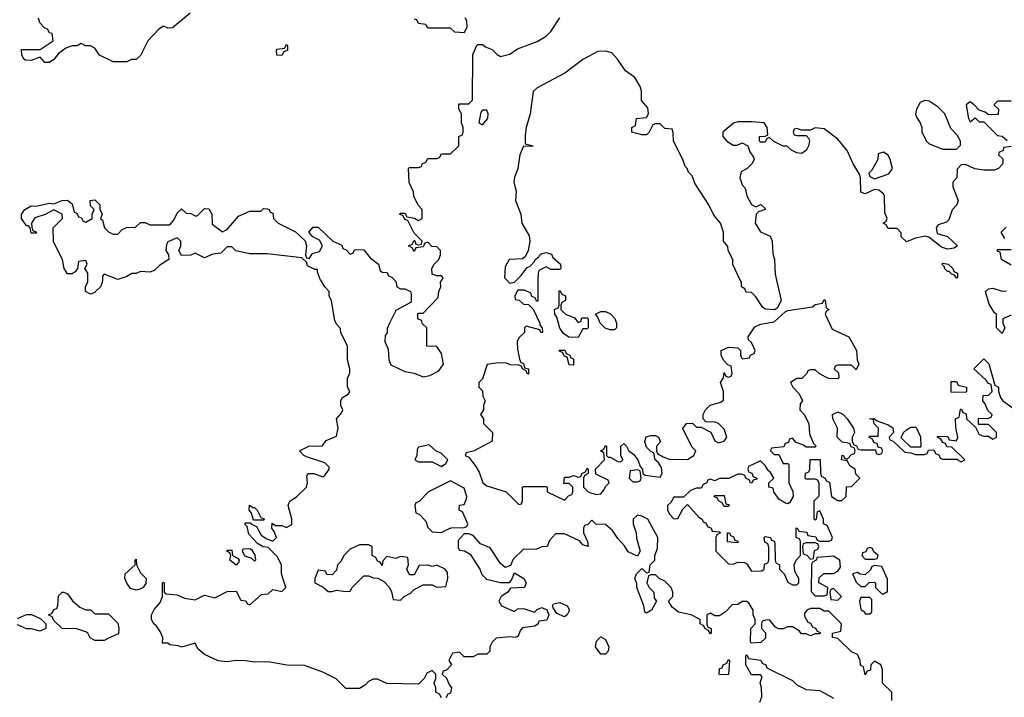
# Model space of a CAD drawing. Header units: inches. Extents: x 2769379 to 2883802, y 684208 to 828654.
# Tile 202 of 256: x 2821120 to 2825440, y 818168 to 821143. Entities that reach past the tile are written whole.
import ezdxf

# ---------------------------------------------------------------- set-up
doc = ezdxf.new("R2010")
doc.units = ezdxf.units.IN
doc.header["$MEASUREMENT"] = 0
doc.layers.add('C8821', color=7, linetype='Continuous')
doc.layers.add('C8822', color=7, linetype='Continuous')

msp = doc.modelspace()

# ---------------------------------------------------------------- linework, layer by layer
at = {"layer": 'C8821', "color": 2, "elevation": 2}
for points in [[(2821482.6, 820000), (2821482, 819990), (2821474, 819970), (2821451.1, 819948.9), (2821450, 819946), (2821430, 819938), (2821408.7, 819950), (2821408.7, 819971.3), (2821418, 819990), (2821418, 820000)], [(2822970, 818166), (2822962, 818182), (2822946, 818190), (2822946, 818210), (2822938, 818230), (2822946, 818250), (2822946, 818270), (2822930, 818286), (2822905.4, 818274.6), (2822894, 818250), (2822870, 818226), (2822731.1, 818228.9), (2822690, 818248), (2822670, 818248), (2822650, 818238), (2822636.9, 818223.1), (2822610, 818206), (2822550, 818206), (2822508.9, 818248.9), (2822450, 818279), (2822370, 818308), (2822291.6, 818308.4), (2822210, 818324), (2822150, 818322), (2822110, 818328.7), (2822070, 818329), (2822030, 818324), (2821990, 818328.7), (2821930, 818355.3), (2821901.2, 818381.2), (2821890, 818406), (2821830, 818388.7), (2821814.6, 818394.6), (2821778, 818398), (2821770, 818406), (2821746, 818406), (2821748, 818430), (2821736.4, 818456.4), (2821720.4, 818480.4), (2821708, 818490), (2821698, 818510), (2821698, 818530), (2821710, 818554), (2821736.4, 818583.6), (2821746, 818610), (2821746, 818670), (2821750, 818674), (2821754, 818670), (2821754, 818630), (2821762, 818622), (2821810, 818618), (2821842.8, 818602.8), (2821890, 818596), (2821930, 818616), (2821975.3, 818604.7), (2822030, 818632), (2822070, 818634), (2822090, 818594), (2822111.6, 818591.6), (2822118, 818578), (2822130, 818574), (2822180.4, 818619.6), (2822210, 818622), (2822230, 818642), (2822270, 818632), (2822288, 818650), (2822268, 818710), (2822268, 818750), (2822250, 818786), (2822210, 818826), (2822188.4, 818828.4), (2822163.1, 818843.1), (2822124.7, 818884.7), (2822118, 818918), (2822106, 818930), (2822110, 818934), (2822134, 818934), (2822134, 818930), (2822158, 818918), (2822179.6, 818879.6), (2822203.6, 818863.6), (2822230, 818854), (2822246, 818870), (2822236.4, 818896.4), (2822226, 818910), (2822227.3, 818932.7), (2822242, 818922), (2822270, 818922), (2822290, 818914), (2822314, 818926), (2822314, 818950), (2822298, 819010), (2822300.4, 819019.6), (2822306, 819030), (2822333.2, 819046.8), (2822378, 819090), (2822382, 819110), (2822380.2, 819139.8), (2822386, 819150), (2822410, 819151), (2822450, 819136), (2822458.6, 819141.4), (2822478, 819170), (2822478, 819178), (2822458, 819198), (2822382, 819222), (2822366, 819230), (2822348, 819250), (2822388.7, 819271.3), (2822448, 819272), (2822464, 819296), (2822510, 819314), (2822517.2, 819350), (2822509, 819391), (2822530, 819414), (2822538, 819430), (2822528.7, 819448.7), (2822528.4, 819471.6), (2822536.4, 819483.6), (2822560.4, 819499.6), (2822568, 819510), (2822558, 819530), (2822558, 819570), (2822568, 819590), (2822568, 819610), (2822558, 819650), (2822558, 819710), (2822528, 819770), (2822527.3, 819787.3), (2822510, 819806), (2822503.1, 819823.1), (2822488.4, 819908.4), (2822478, 819930), (2822478, 819950), (2822458, 819970), (2822440.4, 820000)], [(2822764.4, 820000), (2822770, 819994), (2822774, 819970), (2822790, 819962), (2822810, 819962), (2822834, 819950), (2822838, 819938), (2822836.9, 819903.1), (2822770, 819866), (2822742, 819810), (2822732.7, 819787.3), (2822731.6, 819768.4), (2822723.6, 819756.4), (2822722, 819730), (2822736.9, 819696.9), (2822738.8, 819650), (2822748.2, 819628.2), (2822810, 819598.8), (2822850, 819591), (2822890, 819574.8), (2822918.6, 819581.4), (2822959, 819601), (2822979, 819630), (2822970, 819678), (2822950, 819708), (2822906, 819710), (2822906, 819790), (2822887.3, 819807.3), (2822882, 819822), (2822866, 819830), (2822866, 819850), (2822870, 819854), (2822890, 819854), (2822956.4, 819923.6), (2822958, 819950), (2822968, 819970), (2822966, 819990), (2822972, 820000)], [(2823393.7, 820000), (2823392.7, 819907.3), (2823387.3, 819907.3), (2823382, 819922), (2823367.3, 819927.3), (2823362, 819942), (2823335.3, 819955.3), (2823304.7, 819955.3), (2823292, 819930), (2823294, 819914), (2823311.6, 819911.6), (2823330, 819894), (2823352.7, 819892.7), (2823372.7, 819872.7), (2823402, 819810), (2823402, 819802), (2823412, 819790), (2823414, 819770), (2823406, 819770), (2823402, 819782), (2823342, 819798), (2823334, 819790), (2823334, 819770), (2823310, 819746), (2823302, 819730), (2823303.6, 819696.4), (2823312.7, 819652.7), (2823318, 819638), (2823330, 819634), (2823334, 819614), (2823352, 819610), (2823352.7, 819587.3), (2823346, 819590), (2823342, 819602), (2823326, 819610), (2823322, 819622), (2823310, 819626), (2823272.7, 819627.3), (2823255.3, 819635.3), (2823217.2, 819637.2), (2823171.1, 819628.9), (2823150, 819566), (2823134, 819550), (2823134, 819530), (2823150, 819514), (2823152, 819490), (2823162, 819470), (2823154, 819450), (2823154, 819430), (2823142, 819410), (2823154, 819390), (2823154, 819370), (2823194, 819330), (2823192.7, 819292.7), (2823114, 819250), (2823078, 819242), (2823074, 819230), (2823090, 819222), (2823120.7, 819180.7), (2823136.3, 819156.3), (2823151.3, 819110), (2823170, 819096), (2823254, 819070), (2823310, 819014), (2823322, 819018), (2823326, 819030), (2823326, 819090), (2823330, 819094), (2823430, 819094), (2823434, 819090), (2823434, 819070), (2823510, 819034), (2823527.3, 819052.7), (2823542, 819058), (2823546, 819070), (2823546, 819090), (2823530, 819106), (2823507.3, 819107.3), (2823510, 819134), (2823530, 819134), (2823550, 819142), (2823570, 819134), (2823582, 819138), (2823586, 819150), (2823602, 819158), (2823610, 819174), (2823614, 819170), (2823614, 819150), (2823598, 819142), (2823594, 819130), (2823594, 819090), (2823614, 819070), (2823625.4, 819065.4), (2823650, 819058), (2823670, 819062), (2823683.1, 819076.9), (2823690, 819094), (2823706, 819110), (2823702, 819122), (2823648, 819148), (2823646, 819170), (2823686, 819210), (2823682, 819242), (2823668, 819250), (2823682, 819258), (2823690, 819274), (2823694, 819270), (2823694, 819230), (2823702, 819222), (2823710, 819222), (2823743.6, 819203.6), (2823758, 819202), (2823766, 819210), (2823758, 819230), (2823758, 819270), (2823770, 819282), (2823782, 819270), (2823792, 819250), (2823814.4, 819234.4), (2823832, 819210), (2823842, 819182), (2823852, 819170), (2823854, 819150), (2823863.6, 819143.6), (2823930, 819134), (2823938, 819150), (2823936.4, 819176.4), (2823920.4, 819200.4), (2823908, 819210), (2823902, 819242), (2823890, 819246), (2823870, 819266), (2823862, 819290), (2823869.1, 819310.9), (2823890, 819318), (2823910, 819318), (2823922, 819310), (2823932, 819290), (2823914, 819270), (2823914, 819250), (2823918, 819238), (2823943.6, 819223.6), (2823970, 819214), (2824050, 819212), (2824078, 819230), (2824086, 819250), (2824068.4, 819268.4), (2824028.9, 819348.9), (2824046, 819370), (2824071.6, 819371.6), (2824090, 819354), (2824110, 819354), (2824152.7, 819332.7), (2824170, 819294), (2824185.4, 819285.4), (2824210, 819292), (2824222, 819310), (2824210, 819346), (2824186, 819370), (2824170, 819375.3), (2824130, 819378), (2824118, 819390), (2824118, 819410), (2824128.7, 819430), (2824149.3, 819450.7), (2824196.4, 819463.6), (2824207.3, 819472.7), (2824208, 819510), (2824195.3, 819550), (2824208, 819570), (2824210, 819594), (2824218, 819578), (2824230, 819574), (2824242, 819578), (2824246, 819590), (2824242, 819622), (2824227.3, 819627.3), (2824208.4, 819648.4), (2824198, 819670), (2824198, 819690), (2824230, 819704.7), (2824270, 819702), (2824282, 819690), (2824282, 819670), (2824290, 819654), (2824322, 819658), (2824326, 819670), (2824342, 819678), (2824346, 819690), (2824330, 819726), (2824318, 819738), (2824315.3, 819750), (2824344.7, 819795.3), (2824370, 819806), (2824430, 819816), (2824479, 819861), (2824490, 819866), (2824598, 819882), (2824610, 819892), (2824642, 819898), (2824650, 819914), (2824654, 819910), (2824658, 819878), (2824672, 819870), (2824658, 819862), (2824654, 819850), (2824684.7, 819784.7), (2824758, 819750), (2824792, 819690), (2824794, 819650), (2824802, 819630), (2824790, 819606), (2824770, 819626), (2824710, 819626), (2824698, 819622), (2824694, 819610), (2824712, 819592), (2824714, 819570), (2824710, 819566), (2824668.4, 819568.4), (2824628.4, 819588.4), (2824610, 819606), (2824590, 819606), (2824578, 819602), (2824574, 819590), (2824551.6, 819568.4), (2824530, 819568), (2824502, 819550), (2824512, 819530), (2824539.8, 819499.8), (2824554, 819470), (2824543.6, 819456.4), (2824542, 819430), (2824562, 819410), (2824582, 819370), (2824585.4, 819325.4), (2824602, 819282), (2824614, 819270), (2824610, 819266), (2824570, 819266), (2824556.4, 819276.4), (2824527.3, 819287.3), (2824510, 819306), (2824498, 819302), (2824492.7, 819287.3), (2824478, 819282), (2824472, 819268), (2824418, 819262), (2824414, 819250), (2824430, 819234), (2824450, 819234), (2824470, 819194), (2824490, 819194), (2824494, 819190), (2824494, 819110), (2824511.6, 819071.6), (2824514, 819050), (2824498, 819022), (2824490, 819018), (2824480.4, 819020.4), (2824450, 819038), (2824428, 819070), (2824426, 819086), (2824406, 819090), (2824406, 819110), (2824428, 819130), (2824414.6, 819154.6), (2824403.1, 819163.1), (2824390, 819186), (2824370, 819206), (2824318, 819182), (2824314, 819170), (2824318, 819158), (2824332.7, 819152.7), (2824338, 819138), (2824354, 819130), (2824354, 819126), (2824338, 819122), (2824331.6, 819108.4), (2824326, 819110), (2824322, 819122), (2824306, 819130), (2824302, 819142), (2824287.3, 819147.3), (2824270, 819148), (2824231.1, 819128.9), (2824190, 819128), (2824170, 819118), (2824150, 819126), (2824138, 819122), (2824134, 819110), (2824118, 819102), (2824110, 819086), (2824090, 819086), (2824063.6, 819076.4), (2824032.7, 819047.3), (2823990, 819046), (2823976.9, 819023.1), (2823962, 819010), (2823962, 818990), (2823972, 818970), (2823990, 818952), (2824007.3, 818952.7), (2824030, 818994), (2824050, 819014), (2824099.6, 818959.6), (2824114, 818950), (2824118, 818938), (2824130, 818934), (2824138, 818918), (2824154, 818910), (2824158, 818898), (2824190, 818894), (2824194, 818890), (2824178, 818882), (2824174, 818870), (2824174, 818810), (2824230, 818754), (2824250, 818752), (2824270, 818762), (2824299.6, 818759.6), (2824310, 818754), (2824330, 818722), (2824376.4, 818723.6), (2824386, 818730), (2824387.3, 818752.7), (2824402, 818758), (2824406, 818770), (2824407.3, 818827.3), (2824402, 818842), (2824388.4, 818848.4), (2824386, 818870), (2824390, 818874), (2824414, 818870), (2824418, 818858), (2824430, 818854), (2824432.7, 818847.3), (2824434, 818770), (2824438, 818758), (2824454, 818750), (2824454, 818730), (2824474, 818710), (2824490, 818674), (2824510, 818662), (2824530, 818662), (2824538, 818670), (2824538, 818690), (2824520.4, 818720.4), (2824518, 818750), (2824526, 818770), (2824546, 818790), (2824546, 818850), (2824542, 818862), (2824526, 818870), (2824526, 818910), (2824531.6, 818911.6), (2824538, 818898), (2824572.7, 818892.7), (2824578, 818878), (2824612.7, 818872.7), (2824618, 818858), (2824630, 818854), (2824670, 818854), (2824682, 818858), (2824686, 818870), (2824662, 818922), (2824646, 818930), (2824646, 818950), (2824630, 818986), (2824618, 818982), (2824614, 818950), (2824610, 818946), (2824606, 818950), (2824606, 819030), (2824627.3, 819052.7), (2824627.3, 819107.3), (2824622, 819122), (2824610, 819126), (2824570, 819126), (2824566, 819130), (2824567.3, 819152.7), (2824582, 819158), (2824586, 819170), (2824587.3, 819212.7), (2824632, 819212), (2824632.7, 819152.7), (2824638, 819138), (2824652, 819132), (2824658, 819118), (2824672.7, 819112.7), (2824682, 819050), (2824710, 819032), (2824727.3, 819032.7), (2824746, 819050), (2824747.3, 819092.7), (2824770, 819094), (2824806, 819130), (2824788.4, 819148.4), (2824786, 819170), (2824763.1, 819183.1), (2824750, 819206), (2824726, 819210), (2824728.4, 819231.6), (2824734, 819230), (2824738, 819218), (2824750, 819214), (2824770, 819234), (2824782, 819238), (2824786, 819250), (2824782, 819262), (2824768, 819268), (2824762, 819282), (2824728.4, 819288.4), (2824706, 819310), (2824708, 819350), (2824688, 819390), (2824686, 819410), (2824710, 819422), (2824731.1, 819411.1), (2824750.9, 819390.9), (2824778, 819350), (2824782, 819330), (2824772, 819310), (2824772.7, 819292.7), (2824778, 819278), (2824792, 819272), (2824798, 819258), (2824810, 819254), (2824874, 819254), (2824878, 819238), (2824890, 819234), (2824902, 819238), (2824906, 819250), (2824902, 819262), (2824886, 819266), (2824882, 819282), (2824867.3, 819287.3), (2824862, 819302), (2824846, 819310), (2824850, 819314), (2824886, 819314), (2824888, 819350), (2824868.7, 819368.7), (2824866, 819386), (2824848, 819390), (2824868.4, 819391.6), (2824882, 819382), (2824930, 819364.7), (2824950.8, 819350.8), (2824954, 819330), (2824934, 819310), (2824938, 819298), (2824952.7, 819292.7), (2825003.6, 819243.6), (2825030, 819242), (2825050, 819234), (2825090, 819234), (2825102, 819238), (2825107.3, 819252.7), (2825130, 819254), (2825138, 819238), (2825152.7, 819232.7), (2825158, 819218), (2825170, 819214), (2825234, 819214), (2825234, 819210), (2825250, 819202), (2825266, 819210), (2825210, 819266), (2825187.3, 819267.3), (2825182, 819282), (2825170, 819286), (2825162, 819302), (2825146, 819310), (2825146, 819314), (2825187.3, 819312.7), (2825194, 819310), (2825198, 819298), (2825230, 819294), (2825235.3, 819310), (2825227.3, 819352.7), (2825226, 819390), (2825242, 819398), (2825247.3, 819432.7), (2825252.7, 819432.7), (2825258, 819418), (2825272.7, 819412.7), (2825274, 819390), (2825314, 819354), (2825330, 819322), (2825350, 819314), (2825370, 819314), (2825390, 819302), (2825406, 819310), (2825406, 819330), (2825370, 819366), (2825326, 819366), (2825327.3, 819392.7), (2825370, 819394), (2825382, 819398), (2825386, 819410), (2825367.3, 819427.3), (2825356.4, 819456.4), (2825346, 819470), (2825347.3, 819492.7), (2825370, 819494), (2825386, 819510), (2825382, 819542), (2825370, 819546), (2825360.4, 819560.4), (2825306, 819610), (2825350, 819654), (2825371.6, 819631.6), (2825398, 819538), (2825414, 819530), (2825414, 819510), (2825423.6, 819483.6), (2825434, 819470), (2825478, 819438)], [(2823256.8, 820000), (2823270, 819986.8), (2823290, 819991), (2823299.4, 820000)], [(2824440.1, 820000), (2824461, 819910), (2824443.5, 819876.5), (2824431, 819869), (2824392.5, 819872.5), (2824380.1, 819880.1), (2824350, 819926), (2824330, 819946), (2824307.3, 819947.3), (2824302, 819962), (2824286, 819970), (2824286, 819990), (2824281.2, 820000)], [(2825470, 819846), (2825434, 819830), (2825434, 819810), (2825442, 819790), (2825430, 819766), (2825406, 819790), (2825406, 819850), (2825396.4, 819856.4), (2825373.6, 819893.6), (2825358, 819950), (2825370, 819962), (2825390, 819964.7), (2825430, 819951.3), (2825450, 819952)], [(2824946, 818154), (2824946, 818190), (2824906, 818230), (2824906, 818290), (2824898, 818310), (2824870, 818326), (2824854, 818310), (2824852.7, 818287.3), (2824838, 818282), (2824830, 818266), (2824822, 818302), (2824808.4, 818308.4), (2824808, 818330), (2824795.3, 818355.3), (2824770, 818368), (2824710, 818426), (2824686, 818430), (2824686, 818450), (2824722, 818458), (2824726, 818490), (2824670, 818546), (2824650, 818546), (2824630, 818558), (2824590, 818558), (2824574, 818550), (2824563.6, 818536.4), (2824563.6, 818523.6), (2824578, 818498), (2824590, 818494), (2824598, 818478), (2824612, 818472), (2824618, 818458), (2824632.7, 818452.7), (2824630, 818446), (2824610, 818446), (2824590, 818438), (2824570, 818446), (2824550, 818446), (2824540.4, 818460.4), (2824510, 818478), (2824490, 818478), (2824470, 818468), (2824448.4, 818468.4), (2824436.4, 818476.4), (2824410, 818508), (2824392.7, 818507.3), (2824378, 818502), (2824374, 818490), (2824374, 818470), (2824391.6, 818451.6), (2824392.7, 818427.3), (2824371.6, 818408.4), (2824330, 818406), (2824326, 818410), (2824328, 818470), (2824346, 818490), (2824346, 818510), (2824338, 818530), (2824338, 818550), (2824320.4, 818580.4), (2824310, 818588), (2824290, 818588), (2824270, 818575.3), (2824246.4, 818573.6), (2824216.9, 818543.1), (2824190, 818526), (2824170, 818526), (2824150, 818538), (2824134, 818530), (2824134, 818490), (2824138, 818478), (2824154, 818470), (2824154, 818450), (2824150, 818446), (2824142, 818462), (2824126, 818470), (2824122, 818482), (2824106, 818490), (2824106, 818510), (2824066, 818530), (2824010, 818542), (2823983.1, 818563.1), (2823966, 818590), (2823986, 818610), (2823986, 818630), (2823978, 818650), (2823950, 818678), (2823926, 818690), (2823910, 818706), (2823890, 818706), (2823878, 818702), (2823872, 818670), (2823882, 818650), (2823902, 818630), (2823903.6, 818603.6), (2823914, 818590), (2823892, 818550), (2823870, 818538), (2823862, 818542), (2823858, 818570), (2823828, 818650), (2823827.3, 818667.3), (2823818, 818690), (2823826, 818710), (2823848.4, 818731.6), (2823852, 818732), (2823870, 818714), (2823882, 818718), (2823886, 818750), (2823906, 818770), (2823906, 818790), (2823918, 818822), (2823919, 818870), (2823875.3, 818950), (2823850, 818964), (2823830, 818968), (2823812, 818950), (2823811.3, 818930), (2823824.7, 818890), (2823826.4, 818866.4), (2823842, 818810), (2823830, 818788), (2823790, 818806), (2823773.6, 818833.6), (2823744.7, 818864.7), (2823720.4, 818900.4), (2823690, 818926), (2823648, 818928), (2823630, 818946), (2823612.7, 818927.3), (2823598, 818922), (2823594, 818910), (2823594, 818890), (2823611.6, 818851.6), (2823614, 818830), (2823590, 818838), (2823575.3, 818855.3), (2823510, 818886), (2823470, 818886), (2823443.6, 818856.4), (2823434, 818830), (2823410, 818828), (2823383.6, 818816.4), (2823330, 818818), (2823285.4, 818774.6), (2823272.7, 818747.3), (2823250, 818738), (2823230, 818755.3), (2823184.5, 818824.5), (2823142, 818842), (2823110, 818878), (2823090, 818886), (2823070, 818886), (2823043.6, 818856.4), (2823043.6, 818823.6), (2823050, 818814), (2823071.6, 818811.6), (2823096, 818796), (2823138.8, 818730), (2823147.7, 818707.7), (2823167.3, 818687.3), (2823230, 818671.3), (2823268.4, 818671.6), (2823278, 818682), (2823290, 818714), (2823332, 818690), (2823342, 818670), (2823334, 818650), (2823272.7, 818647.3), (2823262, 818630), (2823232, 818610), (2823222, 818590), (2823234, 818570), (2823290, 818544.7), (2823304, 818556), (2823330, 818558), (2823378, 818542), (2823390, 818554), (2823410, 818562), (2823432.7, 818552.7), (2823442, 818530), (2823432.7, 818507.3), (2823398, 818502), (2823394, 818490), (2823379.6, 818480.4), (2823326.4, 818473.6), (2823316.9, 818463.1), (2823304.7, 818435.3), (2823294, 818430), (2823270, 818433.2), (2823210, 818428), (2823192, 818410), (2823182, 818390), (2823182, 818370), (2823170, 818358), (2823130, 818358), (2823110, 818346), (2823070, 818346), (2823050, 818366), (2823018, 818362), (2823002, 818330), (2823014, 818310), (2822992.7, 818287.3), (2822978, 818282), (2822974, 818270), (2822992.7, 818252.7), (2823003.6, 818223.6), (2823014, 818210), (2823010, 818186), (2822998, 818182), (2822990, 818166)], [(2821110, 818514), (2821148.9, 818531.1), (2821171.3, 818531.3), (2821212.7, 818512.7), (2821234, 818490), (2821234, 818470), (2821210, 818458), (2821170, 818468.7), (2821148.9, 818468.9), (2821110, 818486)], [(2824367.3, 818147.3), (2824375.3, 818170), (2824374, 818210), (2824368, 818232), (2824378, 818258), (2824370, 818266), (2824330, 818266), (2824306, 818310), (2824306, 818350), (2824310, 818354), (2824318, 818338), (2824371.6, 818331.6), (2824378, 818318), (2824394, 818310), (2824398, 818298), (2824510, 818242), (2824530, 818222), (2824570, 818202), (2824630, 818198), (2824690, 818164.7)]]:
    msp.add_lwpolyline(points, dxfattribs=at)
for points in [[(2823570, 819814), (2823582, 819818), (2823586, 819834), (2823610, 819834), (2823614, 819830), (2823614, 819790), (2823610, 819786), (2823590, 819786), (2823570, 819748), (2823529, 819749), (2823505.2, 819765.2), (2823489, 819789), (2823476.4, 819836.4), (2823468, 819850), (2823466, 819870), (2823482, 819878), (2823486, 819890), (2823486, 819950), (2823490, 819954), (2823498, 819938), (2823514, 819930), (2823514, 819910), (2823498, 819902), (2823494, 819890), (2823494, 819870), (2823514, 819850), (2823554, 819834)], [(2823710, 819782), (2823688.9, 819788.9), (2823666, 819810), (2823656.4, 819836.4), (2823646, 819850), (2823670, 819862), (2823690, 819862), (2823711.3, 819851.3), (2823731, 819831), (2823738, 819810), (2823738, 819790), (2823730, 819782)], [(2823550, 819626), (2823530, 819628), (2823522, 819662), (2823510, 819666), (2823502, 819682), (2823490, 819686), (2823487.3, 819692.7), (2823511.6, 819691.6), (2823518, 819678), (2823534, 819670), (2823538, 819658), (2823550, 819654)], [(2825270, 819506), (2825207.3, 819507.3), (2825206, 819554), (2825230, 819554), (2825238, 819538), (2825274, 819530), (2825274, 819510)], [(2825030, 819266), (2824987.3, 819307.3), (2824998, 819330), (2825010, 819342), (2825030, 819354), (2825050, 819354), (2825054, 819350), (2825072, 819312), (2825074, 819270), (2825070, 819266)], [(2822916.4, 819276.4), (2822870, 819266), (2822863.6, 819256.4), (2822862, 819230), (2822854, 819210), (2822870, 819202), (2822930, 819202), (2822970, 819182), (2822990, 819194), (2822998, 819210), (2822970, 819238), (2822946, 819250)], [(2823830, 819166), (2823798, 819162), (2823794, 819130), (2823810, 819114), (2823830, 819114), (2823842, 819118), (2823846, 819130), (2823842, 819162)], [(2823010, 819118), (2822914, 819070), (2822872.7, 819027.3), (2822858, 819022), (2822854, 819010), (2822858, 818978), (2822872.7, 818972.7), (2822902, 818942), (2822910, 818914), (2822930, 818894), (2822970, 818892), (2822990, 818902), (2823012.7, 818912.7), (2823070, 818914), (2823082, 818918), (2823086, 818930), (2823062, 818982), (2823048, 818990), (2823048.7, 819011.3), (2823070, 819014), (2823080.4, 819039.6), (2823082, 819050), (2823070, 819086)], [(2824210, 819006), (2824202, 819022), (2824186, 819030), (2824182, 819042), (2824166, 819050), (2824170, 819054), (2824210, 819054), (2824218, 819018), (2824232.7, 819012.7), (2824230, 819006)], [(2822142, 819002), (2822150, 819002), (2822162, 818990), (2822178, 818958), (2822194, 818950), (2822190, 818946), (2822146, 818946), (2822136.4, 818976.4), (2822126, 818990), (2822128, 819012)], [(2824270, 818846), (2824226, 818850), (2824226, 818890), (2824234, 818890), (2824238, 818878), (2824252, 818872), (2824258, 818858), (2824270, 818854)], [(2824610, 818846), (2824570, 818846), (2824558, 818842), (2824554, 818830), (2824558, 818798), (2824572.7, 818792.7), (2824590, 818774), (2824602, 818778), (2824607.3, 818812.7), (2824622, 818818), (2824626, 818830), (2824622, 818842)], [(2822070, 818748), (2822042, 818770), (2822046, 818790), (2822042, 818802), (2822028, 818810), (2822030, 818814), (2822050, 818814), (2822054, 818790), (2822078, 818778), (2822082, 818770), (2822079.6, 818760.4)], [(2822150, 818766), (2822138, 818778), (2822107.3, 818787.3), (2822098, 818810), (2822100.4, 818819.6), (2822130, 818822), (2822136.9, 818816.9), (2822151.6, 818791.6), (2822154, 818770)], [(2822650, 818838), (2822610, 818838), (2822570, 818818), (2822542, 818790), (2822530, 818766), (2822514, 818750), (2822510, 818726), (2822490, 818706), (2822467.3, 818707.3), (2822462, 818722), (2822430, 818726), (2822414, 818690), (2822414, 818670), (2822451.6, 818651.6), (2822472.7, 818632.7), (2822490, 818632), (2822510, 818638), (2822550, 818632), (2822570, 818634), (2822578, 818650), (2822630, 818702), (2822650, 818702), (2822670, 818692), (2822691.6, 818691.6), (2822716.9, 818676.9), (2822742, 818650), (2822751.6, 818631.6), (2822758, 818598), (2822790, 818594), (2822806, 818610), (2822834.6, 818625.4), (2822850, 818642), (2822890, 818662), (2822930, 818662), (2822950, 818652), (2822990, 818654), (2822998, 818690), (2822996.4, 818716.4), (2822986, 818730), (2822950, 818748), (2822930, 818742), (2822910, 818748.7), (2822872.7, 818747.3), (2822850, 818706), (2822830, 818706), (2822818, 818730), (2822826, 818750), (2822822, 818782), (2822790, 818786), (2822770, 818778), (2822730, 818786), (2822712.7, 818767.3), (2822710, 818746), (2822702, 818762), (2822690, 818766), (2822682, 818782), (2822666, 818790), (2822666, 818830)], [(2824850, 818826), (2824838, 818822), (2824832.7, 818807.3), (2824818, 818802), (2824814, 818790), (2824830, 818774), (2824870, 818774), (2824882, 818778), (2824886, 818790), (2824867.3, 818807.3), (2824862, 818822)], [(2821630, 818639), (2821606.3, 818646.3), (2821589.5, 818669.5), (2821581.2, 818690), (2821582, 818710), (2821626, 818750), (2821626, 818770), (2821630, 818774), (2821632, 818750), (2821650, 818714), (2821674, 818690), (2821672.7, 818667.3), (2821662, 818650), (2821650, 818644)], [(2824690, 818788), (2824618, 818782), (2824614, 818770), (2824598, 818762), (2824594, 818750), (2824592.7, 818632.7), (2824610, 818614), (2824650, 818614), (2824662, 818618), (2824666, 818650), (2824626, 818670), (2824627.3, 818692.7), (2824648, 818712), (2824690, 818712), (2824710, 818722), (2824720.4, 818739.6), (2824718, 818770)], [(2824870, 818746), (2824858, 818742), (2824852.7, 818727.3), (2824830, 818706), (2824808, 818708), (2824795.3, 818715.3), (2824774, 818710), (2824790, 818674), (2824810, 818654), (2824830, 818654), (2824847.3, 818672.7), (2824870, 818674), (2824874, 818670), (2824874, 818650), (2824902, 818622), (2824910, 818622), (2824927.3, 818632.7), (2824927.3, 818687.3), (2824902, 818742)], [(2821450, 818534), (2821510, 818534), (2821550, 818494), (2821554, 818470), (2821552.7, 818447.3), (2821510, 818428), (2821490, 818418), (2821450, 818418), (2821428.9, 818428.9), (2821418, 818450), (2821410, 818455.3), (2821370, 818468), (2821306, 818470), (2821267.3, 818507.3), (2821262, 818522), (2821246, 818530), (2821262, 818538), (2821270, 818554), (2821282, 818558), (2821287.3, 818572.7), (2821290, 818614), (2821306, 818630), (2821314, 818630), (2821330, 818622), (2821351.6, 818591.6), (2821383.6, 818563.6), (2821410, 818552), (2821431.6, 818551.6)], [(2824690, 818646), (2824678, 818642), (2824674, 818630), (2824678, 818598), (2824710, 818594), (2824726, 818610)], [(2823510, 818522), (2823476.4, 818536.4), (2823460.4, 818560.4), (2823458, 818570), (2823462, 818578), (2823490, 818584.7), (2823522, 818570), (2823532, 818550), (2823522, 818530)], [(2824850, 818606), (2824810, 818606), (2824804.7, 818590), (2824810, 818554), (2824824.7, 818544.7), (2824830, 818534), (2824850, 818534), (2824858, 818542), (2824858, 818598)], [(2823670, 818358), (2823646, 818390), (2823650, 818414), (2823670, 818434), (2823690, 818422), (2823704.7, 818390), (2823702, 818370), (2823690, 818358)], [(2824190, 818266), (2824188, 818270), (2824190, 818294), (2824202, 818298), (2824206, 818310), (2824222, 818318), (2824230, 818334), (2824234, 818330), (2824230, 818268)]]:
    msp.add_lwpolyline(points, close=True, dxfattribs=at)
at = {"layer": 'C8822', "color": 2, "elevation": 2}
for points in [[(2821867.7, 821172.3), (2821790, 821108), (2821770, 821106), (2821750, 821115.3), (2821730, 821102), (2821682, 821050), (2821650, 820986), (2821630, 820968), (2821610, 820968), (2821590, 820958), (2821530, 820958), (2821470, 820988), (2821450, 821018), (2821430, 821028), (2821408.4, 821028.4), (2821390, 821038), (2821371.6, 821028.4), (2821350, 821028), (2821322, 821018), (2821290, 820995.3), (2821270, 820968.7), (2821250, 820955.3), (2821230, 820955.3), (2821210, 820978), (2821170, 820964), (2821145.2, 820965.2), (2821138, 820970), (2821128.4, 820988.4), (2821127.3, 821012.7), (2821210, 821012), (2821266, 821050), (2821262, 821082), (2821250, 821086), (2821242, 821102), (2821230, 821106), (2821208, 821130), (2821202, 821150)], [(2822972, 820000), (2822978, 820010), (2822970, 820018), (2822950, 820018), (2822930, 820026), (2822928, 820050), (2822938, 820070), (2822958, 820090), (2822966, 820110), (2822966, 820130), (2822950, 820146), (2822927.3, 820147.3), (2822910, 820166), (2822898, 820162), (2822890, 820146), (2822858, 820142), (2822850, 820126), (2822842, 820142), (2822826, 820150), (2822842, 820158), (2822850, 820174), (2822854, 820174), (2822858, 820158), (2822870, 820154), (2822882, 820158), (2822886, 820170), (2822850, 820206), (2822822, 820262), (2822810, 820266), (2822802, 820282), (2822786, 820290), (2822790, 820294), (2822810, 820294), (2822818, 820278), (2822852, 820272), (2822870, 820262), (2822886, 820270), (2822886, 820310), (2822868.4, 820328.4), (2822848.4, 820368.4), (2822847.3, 820387.3), (2822828.4, 820428.4), (2822826, 820490), (2822830, 820494), (2822870, 820494), (2822882, 820498), (2822886, 820510), (2822902, 820518), (2822910, 820534), (2822950, 820534), (2822962, 820538), (2822970, 820554), (2823010, 820554), (2823046, 820590), (2823046, 820630), (2823062, 820638), (2823066, 820650), (2823066, 820670), (2823058, 820690), (2823058, 820730), (2823046, 820750), (2823046, 820770), (2823050, 820774), (2823090, 820774), (2823106, 820790), (2823108, 820990), (2823126, 821030), (2823130, 821034), (2823150, 821034), (2823163.6, 821023.6), (2823192.7, 821012.7), (2823214, 820990), (2823230, 820982), (2823270, 820991.3), (2823304.5, 821015.5), (2823390, 821047.7), (2823430, 821070.8), (2823450, 821091), (2823490, 821151)], [(2823072.7, 821152.7), (2823079.6, 821139.6), (2823082, 821110), (2823070, 821086), (2823028.4, 821088.4), (2823010, 821106), (2822910, 821106), (2822902, 821122), (2822870, 821126), (2822862, 821142), (2822850, 821146)], [(2824281.2, 820000), (2824248.4, 820068.4), (2824248, 820090), (2824228, 820130), (2824227.3, 820147.3), (2824208, 820170), (2824208, 820210), (2824195.3, 820250), (2824165.2, 820285.2), (2824144, 820330), (2824082.7, 820422.7), (2824070, 820458), (2824054, 820474), (2824048, 820490), (2824039, 820499), (2824028.7, 820530), (2823988.7, 820610), (2823987.3, 820647.3), (2823982, 820662), (2823950, 820666), (2823930, 820686), (2823910, 820686), (2823898, 820682), (2823882, 820650), (2823870, 820638), (2823850, 820638), (2823806, 820650), (2823806, 820670), (2823822, 820678), (2823826, 820710), (2823870, 820714), (2823878, 820730), (2823876.4, 820756.4), (2823848.4, 820788.4), (2823848, 820830), (2823842, 820850), (2823818, 820890), (2823778, 820918), (2823742, 820970), (2823717.2, 820997.2), (2823690, 821005.1), (2823655.9, 821004.1), (2823590, 820969), (2823511.8, 820908.2), (2823390, 820843.7), (2823372.8, 820827.2), (2823359.3, 820730), (2823341.3, 820670), (2823336.8, 820636.8), (2823338, 820598), (2823371, 820589), (2823370, 820586), (2823330, 820588), (2823314.8, 820550), (2823304.9, 820490), (2823290.5, 820450), (2823288.2, 820430), (2823298, 820390), (2823295.5, 820350), (2823318.8, 820290), (2823322.8, 820250), (2823354.4, 820194.4), (2823357.3, 820170), (2823350.6, 820129.4), (2823338, 820102), (2823326.4, 820093.6), (2823267.3, 820090), (2823250, 820058), (2823246.8, 820010), (2823256.8, 820000)], [(2825470, 820786), (2825410, 820786), (2825394, 820770), (2825414, 820750), (2825412.7, 820727.3), (2825370, 820726), (2825356.4, 820736.4), (2825330, 820746), (2825308, 820770), (2825290, 820782), (2825272, 820770), (2825282, 820710), (2825290, 820694), (2825312, 820712), (2825330, 820694), (2825350, 820694), (2825410, 820634), (2825430, 820632), (2825452.7, 820612.7)], [(2825470, 820586), (2825438, 820582), (2825432.7, 820567.3), (2825418, 820562), (2825414, 820550), (2825432.7, 820532.7), (2825434, 820510), (2825414, 820490), (2825396.9, 820483.1), (2825350, 820482), (2825310, 820488), (2825270, 820508), (2825250, 820506), (2825232.7, 820487.3), (2825231.6, 820448.4), (2825214, 820430), (2825214, 820410), (2825238, 820350), (2825232, 820330), (2825211.1, 820308.9), (2825196, 820264), (2825186, 820254), (2825150, 820242), (2825141, 820230), (2825144.7, 820204.7), (2825191, 820191), (2825234, 820150), (2825219.6, 820140.4), (2825190, 820135.3), (2825164.7, 820144.7), (2825108.9, 820188.9), (2825093.2, 820193.2), (2825050, 820184), (2825010, 820168), (2824988, 820190), (2824987.3, 820207.3), (2824970, 820226), (2824930, 820226), (2824922, 820242), (2824908, 820250), (2824922, 820258), (2824926, 820270), (2824915.3, 820295.3), (2824914, 820370), (2824910, 820378), (2824890, 820395.3), (2824870, 820398), (2824830, 820378), (2824810, 820386), (2824809.1, 820449.1), (2824804.7, 820464.7), (2824776, 820510), (2824750, 820568.7), (2824710, 820619), (2824650, 820664), (2824610, 820668.7), (2824590, 820658), (2824550, 820658), (2824530, 820666), (2824518, 820662), (2824514, 820650), (2824518, 820638), (2824530, 820634), (2824570, 820634), (2824582, 820622), (2824584.7, 820610), (2824581, 820590), (2824570, 820568.7), (2824550, 820555.3), (2824530, 820558), (2824506, 820570), (2824487.3, 820587.3), (2824470, 820588), (2824428.4, 820608.4), (2824410, 820626), (2824398, 820622), (2824390, 820606), (2824370, 820606), (2824366, 820610), (2824366, 820630), (2824390, 820632), (2824402, 820638), (2824399, 820670), (2824386, 820690), (2824330, 820695.3), (2824270, 820694), (2824250.9, 820689.1), (2824204.7, 820650), (2824204.7, 820630), (2824222, 820610), (2824250, 820592), (2824267.3, 820592.7), (2824290, 820602), (2824314, 820590), (2824323.6, 820563.6), (2824339.6, 820539.6), (2824342, 820530), (2824332, 820510), (2824312, 820490), (2824285.4, 820474.6), (2824278.8, 820450), (2824290, 820418), (2824303.5, 820403.5), (2824310.8, 820370), (2824330, 820331.3), (2824350, 820322), (2824371, 820331), (2824390, 820314), (2824390.7, 820309.3), (2824361, 820299), (2824351.1, 820288.9), (2824347.3, 820250), (2824370, 820211.3), (2824412.7, 820192.7), (2824422, 820170), (2824423.6, 820116.4), (2824432, 820090), (2824434, 820026), (2824440.1, 820000)], [(2821418, 820000), (2821418, 820030), (2821406, 820050), (2821415.3, 820070), (2821410, 820086), (2821378, 820082), (2821374, 820050), (2821363.6, 820036.4), (2821350, 820028), (2821330, 820028), (2821315.3, 820050), (2821308, 820090), (2821268.4, 820168.4), (2821266, 820230), (2821308, 820270), (2821306, 820290), (2821270, 820308), (2821231.6, 820288.4), (2821186.4, 820273.6), (2821172, 820250), (2821172.7, 820232.7), (2821178, 820218), (2821194, 820210), (2821190, 820206), (2821170, 820206), (2821166, 820230), (2821158, 820238), (2821150, 820238), (2821128, 820270), (2821128, 820290), (2821142, 820310), (2821170, 820326), (2821190, 820324.7), (2821250, 820338), (2821270, 820334), (2821306, 820350), (2821330, 820351.3), (2821350, 820334), (2821358, 820298), (2821370, 820294), (2821378, 820278), (2821390, 820274), (2821398, 820258), (2821410, 820254), (2821438, 820270), (2821438, 820290), (2821446, 820310), (2821430, 820326), (2821428.7, 820350), (2821450, 820352), (2821470.7, 820330.7), (2821471, 820311), (2821482, 820290), (2821474, 820270), (2821483.6, 820263.6), (2821492, 820230), (2821510, 820212), (2821530, 820202), (2821550, 820202), (2821570, 820222), (2821588.9, 820231.1), (2821627.3, 820232.7), (2821650, 820252), (2821670, 820252), (2821690, 820242), (2821778, 820242), (2821796.4, 820263.6), (2821810, 820294), (2821830, 820312), (2821850, 820294), (2821870, 820292), (2821890, 820282), (2821898, 820282), (2821930, 820314), (2821950, 820312), (2821962, 820290), (2821964.7, 820244.7), (2822010, 820212), (2822030, 820222), (2822080.2, 820279.8), (2822130, 820302), (2822178, 820302), (2822190, 820314), (2822207.3, 820312.7), (2822214, 820310), (2822218, 820298), (2822230, 820294), (2822234, 820270), (2822254, 820250), (2822330, 820212), (2822371.6, 820171.6), (2822378, 820150), (2822374, 820110), (2822378, 820098), (2822390, 820094), (2822404, 820116), (2822435.3, 820124.7), (2822448, 820150), (2822435.3, 820175.3), (2822406, 820190), (2822388, 820210), (2822407.3, 820232.7), (2822430, 820232), (2822494, 820170), (2822532.7, 820152.7), (2822538, 820138), (2822552.7, 820132.7), (2822570, 820114), (2822582, 820118), (2822590, 820134), (2822630, 820132), (2822658, 820098), (2822694, 820070), (2822702, 820042), (2822710, 820034), (2822732.7, 820032.7), (2822738, 820018), (2822752.7, 820012.7), (2822764.4, 820000)], [(2825442, 820182), (2825426, 820210), (2825448.4, 820231.6)], [(2822440.4, 820000), (2822440.2, 820000.2), (2822426, 820034), (2822426, 820046), (2822414, 820046), (2822383.1, 820063.1), (2822378, 820078), (2822358, 820098), (2822205.4, 820114.6), (2822130, 820115.3), (2822068.4, 820128.4), (2822050, 820146), (2822030, 820146), (2822002, 820118), (2821966.4, 820113.6), (2821930, 820098), (2821890, 820118), (2821871.3, 820108.7), (2821830, 820108), (2821818, 820130), (2821826, 820150), (2821826, 820170), (2821810, 820186), (2821770, 820168), (2821763.5, 820156.5), (2821761, 820130), (2821772, 820110), (2821774, 820090), (2821734.4, 820065.6), (2821710, 820042), (2821690, 820035.3), (2821650, 820038), (2821631.1, 820028.9), (2821611.6, 820028.4), (2821590, 820015.3), (2821550, 820002), (2821490, 820026), (2821483.6, 820016.4), (2821482.6, 820000)], [(2823299.4, 820000), (2823320.2, 820019.8), (2823345.6, 820054.4), (2823359, 820061), (2823379, 820081), (2823382, 820090), (2823398, 820102), (2823401.2, 820110), (2823410, 820117.3), (2823430, 820120.7), (2823453.2, 820113.2), (2823459.6, 820099.6), (2823492, 820070), (2823494, 820050), (2823490, 820046), (2823450, 820046), (2823430, 820058), (2823398, 820042), (2823394, 820030), (2823393.7, 820000)], [(2825470, 820066), (2825428, 820090), (2825422, 820122), (2825410, 820126), (2825410, 820134), (2825470, 820134)]]:
    msp.add_lwpolyline(points, dxfattribs=at)
for points in [[(2822270, 820986), (2822248, 820988), (2822246, 821010), (2822250, 821014), (2822282, 821018), (2822290, 821034), (2822294, 821030), (2822294, 821010), (2822278, 821002)], [(2825090, 820789), (2825070, 820779), (2825054, 820750), (2825050.8, 820730), (2825054.8, 820714.8), (2825071, 820690), (2825078, 820670), (2825078, 820650), (2825098, 820610), (2825110, 820598), (2825170, 820574), (2825230, 820574), (2825247.3, 820592.7), (2825248, 820610), (2825234.6, 820634.6), (2825204.7, 820664.7), (2825179, 820730), (2825150, 820759.3), (2825110, 820785.2)], [(2823170, 820746), (2823150, 820746), (2823143.6, 820736.4), (2823134, 820690), (2823150, 820682), (2823174, 820710), (2823175.3, 820730)], [(2824910, 820562), (2824886.4, 820553.6), (2824884.7, 820530), (2824858, 820482), (2824844.7, 820470), (2824850, 820454), (2824870, 820444.7), (2824933.6, 820466.4), (2824948.7, 820490), (2824939, 820530), (2824930, 820548)], [(2825230, 820008), (2825222, 820022), (2825210, 820026), (2825198, 820038), (2825190, 820038), (2825178, 820050), (2825178, 820058), (2825166, 820070), (2825170, 820074), (2825194, 820070), (2825214, 820050), (2825218, 820038), (2825234, 820030), (2825234, 820010)]]:
    msp.add_lwpolyline(points, close=True, dxfattribs=at)

doc.saveas('drawing.dxf')
